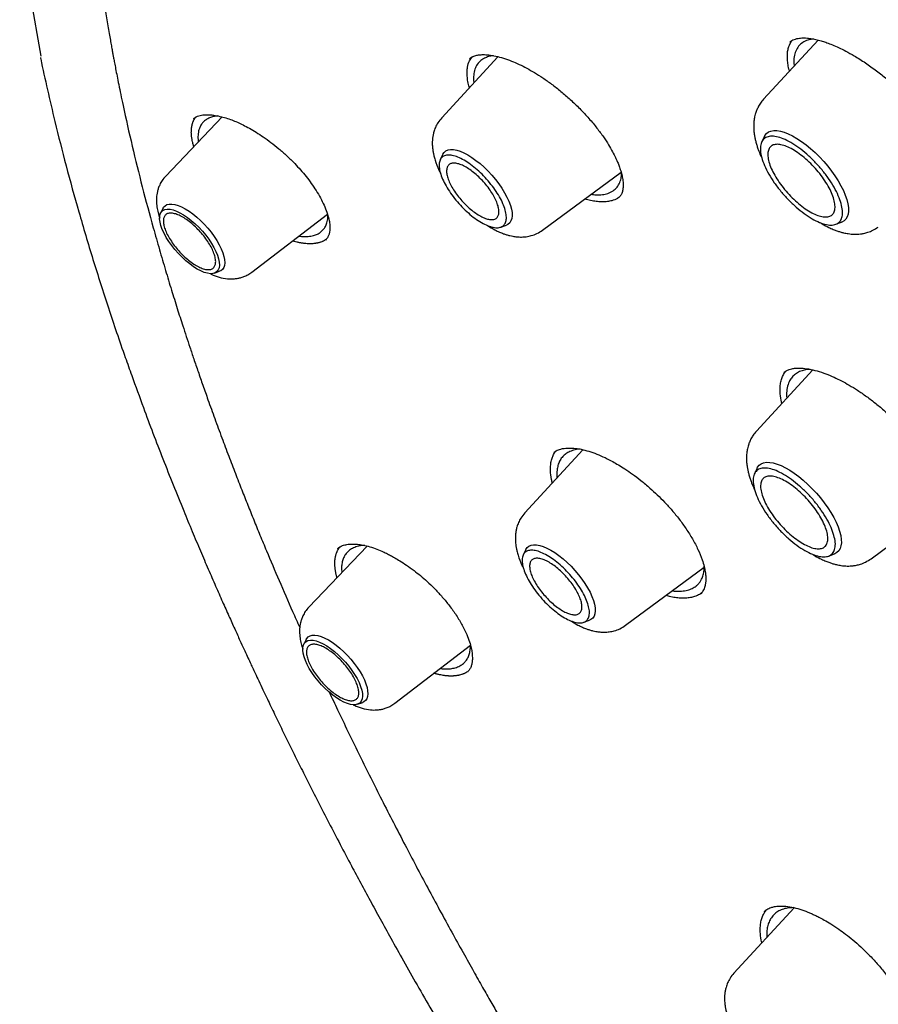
# Model space of a CAD drawing. Header units: millimetres. Extents: x 8 to 849, y 12 to 2010.
# Tile 22 of 113: x 612 to 628, y 781 to 800. Entities that reach past the tile are written whole.
import ezdxf

# ---------------------------------------------------------------- set-up
doc = ezdxf.new("R2010")
doc.units = ezdxf.units.MM

msp = doc.modelspace()

# ---------------------------------------------------------------- linework, layer by layer
at = {"color": 7, "linetype": 'Continuous', "lineweight": 30}
for p, q in [((612.036, 799.687), (611.613, 802.061)), ((627.256, 800.001), (626.188, 798.84)), ((620.982, 799.674), (619.881, 798.477)), ((620.505, 799.221), (620.512, 799.164)), ((615.582, 798.493), (614.473, 797.334)), ((626.203, 798.114), (626.15, 798.005)), ((619.903, 797.761), (619.852, 797.657)), ((621.857, 796.275), (623.395, 797.411)), ((623.346, 796.912), (623.343, 796.91)), ((614.421, 796.704), (614.374, 796.608)), ((616.161, 795.453), (617.642, 796.591)), ((627.6, 796.39), (627.714, 796.431)), ((621.038, 796.335), (621.148, 796.375)), ((615.429, 795.433), (615.529, 795.469)), ((627.149, 793.537), (626.046, 792.339)), ((626.545, 792.881), (626.531, 792.942)), ((622.648, 791.973), (621.507, 790.734)), ((626.062, 791.613), (626.008, 791.504)), ((628.292, 789.836), (629.795, 790.946)), ((618.422, 790.085), (617.276, 788.887)), ((621.53, 790.018), (621.479, 789.914)), ((627.458, 789.888), (627.573, 789.93)), ((623.484, 788.532), (625.025, 789.67)), ((622.665, 788.592), (622.775, 788.632)), ((617.225, 788.257), (617.178, 788.161)), ((618.964, 787.006), (620.443, 788.143)), ((618.233, 786.986), (618.333, 787.022)), ((626.785, 782.998), (625.606, 781.717)), ((626.202, 782.927), (626.207, 782.93))]:
    msp.add_line(p, q, dxfattribs=at)
at = {"color": 7, "linetype": 'Continuous', "lineweight": 30, "flags": 128}
for points in [[(626.203, 798.114), (626.212, 798.13), (626.243, 798.169), (626.282, 798.199), (626.33, 798.218), (626.385, 798.228), (626.448, 798.227), (626.517, 798.215), (626.592, 798.194), (626.671, 798.163), (626.754, 798.122), (626.84, 798.072), (626.929, 798.014), (627.018, 797.948), (627.107, 797.875), (627.195, 797.795), (627.281, 797.711), (627.364, 797.621), (627.443, 797.529), (627.517, 797.434), (627.585, 797.337), (627.647, 797.241), (627.702, 797.145), (627.749, 797.052), (627.788, 796.962), (627.818, 796.875), (627.838, 796.794), (627.85, 796.719), (627.852, 796.65), (627.844, 796.589), (627.827, 796.537), (627.801, 796.493), (627.766, 796.459), (627.722, 796.434), (627.714, 796.431)], [(619.903, 797.761), (619.904, 797.762), (619.929, 797.799), (619.963, 797.828), (620.005, 797.846), (620.055, 797.855), (620.112, 797.853), (620.175, 797.841), (620.243, 797.82), (620.316, 797.789), (620.392, 797.748), (620.471, 797.699), (620.551, 797.642), (620.631, 797.578), (620.711, 797.507), (620.788, 797.431), (620.863, 797.351), (620.934, 797.267), (620.999, 797.181), (621.059, 797.095), (621.113, 797.008), (621.159, 796.923), (621.197, 796.84), (621.226, 796.761), (621.247, 796.687), (621.259, 796.618), (621.261, 796.556), (621.254, 796.501), (621.238, 796.455), (621.212, 796.418), (621.178, 796.389), (621.148, 796.375)], [(615.091, 795.513), (615.018, 795.559), (614.943, 795.613), (614.868, 795.675), (614.794, 795.743), (614.723, 795.816), (614.655, 795.893), (614.592, 795.972), (614.535, 796.053), (614.484, 796.134), (614.441, 796.214), (614.406, 796.291), (614.379, 796.364), (614.362, 796.432), (614.355, 796.494), (614.357, 796.549), (614.368, 796.595), (614.389, 796.633), (614.42, 796.661), (614.458, 796.68), (614.505, 796.688), (614.558, 796.685), (614.618, 796.673), (614.683, 796.65), (614.753, 796.617), (614.825, 796.575), (614.9, 796.525), (614.975, 796.467), (615.049, 796.402), (615.122, 796.331), (615.192, 796.256), (615.257, 796.178), (615.317, 796.097), (615.372, 796.016), (615.419, 795.936), (615.458, 795.857), (615.488, 795.782), (615.51, 795.711), (615.522, 795.646), (615.525, 795.588), (615.518, 795.537), (615.502, 795.495), (615.476, 795.462), (615.442, 795.438), (615.399, 795.425), (615.349, 795.422), (615.292, 795.43), (615.23, 795.448), (615.162, 795.476), (615.091, 795.513)], [(614.421, 796.704), (614.432, 796.723), (614.461, 796.754), (614.498, 796.775), (614.543, 796.786), (614.594, 796.787), (614.653, 796.778), (614.717, 796.759), (614.785, 796.73), (614.857, 796.692)], [(614.857, 796.692), (614.931, 796.646), (615.006, 796.592), (615.082, 796.53), (615.157, 796.462), (615.229, 796.39), (615.298, 796.313), (615.363, 796.233), (615.423, 796.152), (615.477, 796.07), (615.523, 795.989), (615.562, 795.91), (615.592, 795.834), (615.614, 795.762), (615.627, 795.697), (615.63, 795.637), (615.625, 795.585), (615.609, 795.541), (615.585, 795.506), (615.553, 795.48), (615.529, 795.469)], [(626.062, 791.613), (626.07, 791.629), (626.101, 791.668), (626.141, 791.697), (626.188, 791.717), (626.244, 791.726), (626.306, 791.725), (626.375, 791.714), (626.45, 791.693), (626.529, 791.662), (626.613, 791.621), (626.699, 791.571), (626.787, 791.513), (626.876, 791.447), (626.965, 791.374), (627.053, 791.294), (627.139, 791.209), (627.222, 791.12), (627.301, 791.027), (627.375, 790.932), (627.444, 790.836), (627.506, 790.74), (627.561, 790.644), (627.608, 790.551), (627.646, 790.46), (627.676, 790.374), (627.697, 790.293), (627.708, 790.217), (627.71, 790.149), (627.702, 790.088), (627.686, 790.035), (627.659, 789.992), (627.624, 789.957), (627.581, 789.933), (627.573, 789.93)], [(621.53, 790.018), (621.53, 790.019), (621.556, 790.057), (621.59, 790.085), (621.632, 790.103), (621.682, 790.112), (621.739, 790.11), (621.802, 790.098), (621.87, 790.077), (621.943, 790.046), (622.019, 790.005), (622.098, 789.956), (622.178, 789.899), (622.258, 789.835), (622.338, 789.764), (622.415, 789.688), (622.49, 789.608), (622.56, 789.524), (622.626, 789.439), (622.686, 789.352), (622.74, 789.265), (622.786, 789.18), (622.824, 789.097), (622.853, 789.018), (622.874, 788.944), (622.886, 788.875), (622.888, 788.813), (622.881, 788.759), (622.865, 788.712), (622.839, 788.675), (622.805, 788.646), (622.775, 788.632)], [(617.225, 788.257), (617.236, 788.276), (617.264, 788.307), (617.301, 788.328), (617.346, 788.339), (617.398, 788.34), (617.456, 788.331), (617.52, 788.312), (617.588, 788.283), (617.66, 788.245)], [(617.894, 787.066), (617.821, 787.112), (617.746, 787.166), (617.671, 787.228), (617.597, 787.296), (617.526, 787.369), (617.458, 787.446), (617.395, 787.525), (617.338, 787.606), (617.287, 787.687), (617.244, 787.767), (617.209, 787.844), (617.183, 787.917), (617.166, 787.985), (617.158, 788.047), (617.16, 788.102), (617.172, 788.148), (617.193, 788.186), (617.223, 788.214), (617.261, 788.233), (617.308, 788.241), (617.362, 788.238), (617.422, 788.226), (617.487, 788.203), (617.556, 788.17), (617.629, 788.128), (617.703, 788.078), (617.778, 788.02), (617.853, 787.955), (617.925, 787.884), (617.995, 787.809), (618.06, 787.731), (618.121, 787.65), (618.175, 787.569), (618.222, 787.489), (618.261, 787.41), (618.292, 787.335), (618.314, 787.264), (618.326, 787.199), (618.329, 787.141), (618.322, 787.09), (618.305, 787.048), (618.28, 787.015), (618.245, 786.991), (618.203, 786.978), (618.153, 786.975), (618.096, 786.983), (618.033, 787.001), (617.966, 787.029), (617.894, 787.066)], [(617.66, 788.245), (617.734, 788.199), (617.81, 788.144), (617.885, 788.083), (617.96, 788.015), (618.033, 787.942), (618.102, 787.866), (618.167, 787.786), (618.226, 787.704), (618.28, 787.623), (618.326, 787.542), (618.365, 787.463), (618.396, 787.387), (618.418, 787.315), (618.43, 787.249), (618.434, 787.19), (618.428, 787.138), (618.413, 787.094), (618.389, 787.059), (618.356, 787.033), (618.333, 787.022)]]:
    msp.add_lwpolyline(points, dxfattribs=at)
at = {"color": 7, "linetype": 'Continuous', "lineweight": 30}
for points, knots in [([(616.139, 814.454), (616.148, 814.461), (616.236, 814.533), (616.411, 814.661), (616.663, 814.837), (616.924, 815.003), (617.192, 815.161), (617.467, 815.31), (617.749, 815.451), (618.039, 815.582), (618.335, 815.705), (618.639, 815.819), (618.949, 815.924), (619.266, 816.02), (619.59, 816.107), (619.921, 816.186), (620.259, 816.255), (620.603, 816.316), (620.953, 816.367), (621.31, 816.41), (621.674, 816.444), (622.043, 816.469), (622.419, 816.485), (622.802, 816.492), (623.19, 816.49), (623.584, 816.479), (623.985, 816.46), (624.391, 816.431), (624.803, 816.393), (625.221, 816.347), (625.644, 816.291), (626.073, 816.227), (626.507, 816.154), (626.947, 816.071), (627.392, 815.98), (627.842, 815.88), (628.297, 815.771), (628.758, 815.654), (629.223, 815.527), (629.692, 815.392), (630.167, 815.248), (630.646, 815.095), (631.13, 814.933), (631.617, 814.763), (632.109, 814.584), (632.606, 814.396), (633.106, 814.2), (633.61, 813.996), (634.118, 813.782), (634.629, 813.561), (635.144, 813.331), (635.663, 813.092), (636.185, 812.845), (636.71, 812.59), (637.238, 812.327), (637.769, 812.056), (638.303, 811.776), (638.839, 811.488), (639.378, 811.193), (639.92, 810.889), (640.464, 810.578), (641.01, 810.259), (641.559, 809.932), (642.109, 809.598), (642.661, 809.256), (643.215, 808.906), (643.771, 808.55), (644.328, 808.185), (644.886, 807.814), (645.446, 807.435), (646.007, 807.05), (646.569, 806.657), (647.131, 806.257), (647.695, 805.851), (648.259, 805.438), (648.823, 805.018), (649.388, 804.591), (649.953, 804.158), (650.518, 803.719), (651.083, 803.274), (651.648, 802.822), (652.213, 802.364), (652.778, 801.9), (653.341, 801.431), (653.905, 800.956), (654.467, 800.475), (655.029, 799.988), (655.589, 799.496), (656.148, 798.999), (656.707, 798.496), (657.263, 797.988), (657.818, 797.476), (658.372, 796.958), (658.924, 796.436), (659.474, 795.909), (660.022, 795.377), (660.567, 794.841), (661.111, 794.301), (661.652, 793.756), (662.191, 793.208), (662.727, 792.655), (663.26, 792.099), (663.791, 791.539), (664.318, 790.975), (664.843, 790.408), (665.364, 789.837), (665.882, 789.264), (666.396, 788.687), (666.907, 788.107), (667.414, 787.525), (667.918, 786.94), (668.418, 786.352), (668.913, 785.762), (669.405, 785.17), (669.892, 784.575), (670.375, 783.978), (670.854, 783.38), (671.328, 782.779), (671.798, 782.177), (672.262, 781.574), (672.722, 780.969), (673.177, 780.363), (673.627, 779.756), (674.072, 779.148), (674.512, 778.539), (674.946, 777.929), (675.375, 777.319), (675.798, 776.708), (676.216, 776.097), (676.628, 775.486), (677.034, 774.875), (677.434, 774.264), (677.828, 773.653), (678.216, 773.043), (678.598, 772.433), (678.974, 771.823), (679.344, 771.215), (679.707, 770.608), (680.064, 770.001), (680.414, 769.396), (680.757, 768.792), (681.094, 768.19), (681.424, 767.589), (681.747, 766.99), (682.063, 766.392), (682.372, 765.797), (682.674, 765.204), (682.969, 764.613), (683.257, 764.025), (683.537, 763.439), (683.811, 762.856), (684.076, 762.275), (684.335, 761.698), (684.586, 761.123), (684.829, 760.552), (685.065, 759.984), (685.293, 759.42), (685.513, 758.859), (685.726, 758.302), (685.931, 757.748), (686.128, 757.199), (686.317, 756.653), (686.498, 756.112), (686.671, 755.575), (686.837, 755.043), (686.994, 754.515), (687.143, 753.992), (687.284, 753.473), (687.417, 752.96), (687.542, 752.451), (687.659, 751.948), (687.768, 751.45), (687.868, 750.957), (687.96, 750.47), (688.044, 749.988), (688.12, 749.512), (688.187, 749.042), (688.246, 748.578), (688.297, 748.12), (688.34, 747.668), (688.374, 747.222), (688.4, 746.782), (688.418, 746.349), (688.428, 745.922), (688.429, 745.502), (688.422, 745.088), (688.406, 744.682), (688.383, 744.282), (688.351, 743.889), (688.311, 743.503), (688.263, 743.124), (688.207, 742.752), (688.142, 742.388), (688.07, 742.03), (687.989, 741.681), (687.9, 741.338), (687.803, 741.003), (687.698, 740.676), (687.584, 740.356), (687.463, 740.043), (687.334, 739.739), (687.196, 739.442), (687.051, 739.153), (686.897, 738.872), (686.736, 738.599), (686.567, 738.334), (686.389, 738.076), (686.204, 737.827), (686.011, 737.586), (685.809, 737.354), (685.657, 737.188), (685.57, 737.101), (685.555, 737.087)], [0, 0, 0, 0, 0.000549, 0.005418, 0.010285, 0.01515, 0.020012, 0.02487, 0.029723, 0.034572, 0.039416, 0.044255, 0.049089, 0.053919, 0.058743, 0.063563, 0.068378, 0.073189, 0.077997, 0.082801, 0.087602, 0.092401, 0.097197, 0.101991, 0.106783, 0.111573, 0.116363, 0.121151, 0.125938, 0.130724, 0.13551, 0.140296, 0.145081, 0.149866, 0.154651, 0.159436, 0.164221, 0.169007, 0.173792, 0.178578, 0.183364, 0.18815, 0.192937, 0.197724, 0.202511, 0.207299, 0.212087, 0.216876, 0.221665, 0.226454, 0.231244, 0.236034, 0.240824, 0.245615, 0.250407, 0.255198, 0.25999, 0.264783, 0.269575, 0.274368, 0.279162, 0.283956, 0.28875, 0.293544, 0.298339, 0.303133, 0.307929, 0.312724, 0.31752, 0.322316, 0.327112, 0.331908, 0.336705, 0.341501, 0.346298, 0.351095, 0.355893, 0.36069, 0.365488, 0.370286, 0.375084, 0.379882, 0.38468, 0.389479, 0.394277, 0.399076, 0.403874, 0.408673, 0.413472, 0.418271, 0.42307, 0.42787, 0.432669, 0.437468, 0.442268, 0.447067, 0.451867, 0.456666, 0.461466, 0.466266, 0.471065, 0.475865, 0.480665, 0.485465, 0.490265, 0.495064, 0.499864, 0.504664, 0.509464, 0.514264, 0.519064, 0.523863, 0.528663, 0.533463, 0.538263, 0.543062, 0.547862, 0.552662, 0.557461, 0.562261, 0.56706, 0.571859, 0.576659, 0.581458, 0.586257, 0.591056, 0.595855, 0.600654, 0.605453, 0.610251, 0.61505, 0.619848, 0.624647, 0.629445, 0.634243, 0.639041, 0.643838, 0.648636, 0.653433, 0.658231, 0.663028, 0.667824, 0.672621, 0.677417, 0.682213, 0.687009, 0.691805, 0.696601, 0.701396, 0.706191, 0.710985, 0.71578, 0.720574, 0.725368, 0.730161, 0.734954, 0.739747, 0.74454, 0.749332, 0.754123, 0.758915, 0.763706, 0.768496, 0.773287, 0.778076, 0.782866, 0.787655, 0.792443, 0.797231, 0.802019, 0.806807, 0.811593, 0.81638, 0.821166, 0.825952, 0.830738, 0.835523, 0.840308, 0.845092, 0.849877, 0.854662, 0.859446, 0.864231, 0.869015, 0.8738, 0.878586, 0.883372, 0.888158, 0.892946, 0.897734, 0.902524, 0.907315, 0.912109, 0.916904, 0.921702, 0.926502, 0.931306, 0.936113, 0.940924, 0.945738, 0.950557, 0.955381, 0.96021, 0.965043, 0.969881, 0.974725, 0.979573, 0.984427, 0.989284, 0.994145, 0.99901, 1, 1, 1, 1]), ([(615.677, 813.201), (615.664, 813.187), (615.63, 813.149), (615.575, 813.086), (615.509, 813.007), (615.437, 812.92), (615.359, 812.824), (615.277, 812.718), (615.183, 812.596), (615.086, 812.462), (614.989, 812.325), (614.906, 812.202), (614.835, 812.094), (614.774, 811.998), (614.718, 811.907), (614.662, 811.815), (614.602, 811.715), (614.54, 811.606), (614.476, 811.491), (614.394, 811.34), (614.296, 811.149), (614.181, 810.912), (614.065, 810.658), (613.973, 810.438), (613.901, 810.258), (613.85, 810.127), (613.803, 809.999), (613.762, 809.884), (613.728, 809.785), (613.7, 809.705), (613.68, 809.644), (613.664, 809.596), (613.649, 809.55), (613.632, 809.493), (613.61, 809.425), (613.586, 809.345), (613.556, 809.247), (613.522, 809.127), (613.483, 808.986), (613.443, 808.835), (613.395, 808.643), (613.343, 808.421), (613.29, 808.174), (613.245, 807.946), (613.209, 807.748), (613.179, 807.573), (613.154, 807.41), (613.128, 807.236), (613.102, 807.048), (613.08, 806.871), (613.062, 806.708), (613.047, 806.569), (613.035, 806.439), (613.024, 806.325), (613.016, 806.23), (613.01, 806.155), (613.006, 806.098), (613.002, 806.048), (612.999, 805.993), (612.994, 805.925), (612.989, 805.845), (612.984, 805.753), (612.978, 805.647), (612.972, 805.526), (612.967, 805.389), (612.962, 805.238), (612.958, 805.082), (612.955, 804.928), (612.954, 804.781), (612.953, 804.618), (612.954, 804.441), (612.957, 804.254), (612.96, 804.084), (612.965, 803.929), (612.97, 803.786), (612.976, 803.644), (612.983, 803.483), (612.993, 803.297), (613.007, 803.083), (613.023, 802.85), (613.044, 802.597), (613.069, 802.325), (613.103, 801.988), (613.148, 801.601), (613.203, 801.175), (613.251, 800.842), (613.289, 800.599), (613.314, 800.438), (613.34, 800.282), (613.365, 800.136), (613.388, 800.004), (613.408, 799.89), (613.425, 799.794), (613.44, 799.715), (613.454, 799.637), (613.471, 799.546), (613.494, 799.429), (613.521, 799.287), (613.554, 799.12), (613.594, 798.928), (613.678, 798.529), (613.813, 797.927), (614.011, 797.127), (614.193, 796.448), (614.348, 795.901), (614.467, 795.495), (614.584, 795.11), (614.697, 794.748), (614.794, 794.443), (614.877, 794.19), (614.949, 793.974), (615.025, 793.745), (615.11, 793.498), (615.202, 793.231), (615.311, 792.924), (615.434, 792.581), (615.57, 792.214), (615.705, 791.855), (615.835, 791.515), (615.96, 791.194), (616.081, 790.891), (616.2, 790.595), (616.321, 790.296), (616.485, 789.902), (616.697, 789.403), (616.914, 788.901), (617.052, 788.592), (617.099, 788.487)], [0, 0, 0, 0, 0.002746, 0.007288, 0.012526, 0.018461, 0.025094, 0.032427, 0.040322, 0.050508, 0.059632, 0.067695, 0.074695, 0.080741, 0.086083, 0.091831, 0.098048, 0.104731, 0.111697, 0.118833, 0.131732, 0.145184, 0.159388, 0.174387, 0.18138, 0.188535, 0.195577, 0.201703, 0.206859, 0.211044, 0.214257, 0.216252, 0.218548, 0.221441, 0.22493, 0.229016, 0.233699, 0.239984, 0.247097, 0.254904, 0.262543, 0.27539, 0.287217, 0.298023, 0.307808, 0.314962, 0.322389, 0.330371, 0.338907, 0.347995, 0.354243, 0.360665, 0.366488, 0.371484, 0.375655, 0.379001, 0.381232, 0.383117, 0.385484, 0.388392, 0.39184, 0.395828, 0.400355, 0.405421, 0.411306, 0.41778, 0.424481, 0.430886, 0.436991, 0.442797, 0.451104, 0.458713, 0.465623, 0.471837, 0.477356, 0.482854, 0.488873, 0.496554, 0.504944, 0.514044, 0.523854, 0.534376, 0.545501, 0.562432, 0.578356, 0.593275, 0.599347, 0.605234, 0.610935, 0.616382, 0.621215, 0.62531, 0.628761, 0.631567, 0.633857, 0.637167, 0.641354, 0.646419, 0.652362, 0.659184, 0.666839, 0.694722, 0.72228, 0.749482, 0.763865, 0.777439, 0.7902, 0.802153, 0.813301, 0.820166, 0.827014, 0.834446, 0.842474, 0.851097, 0.860316, 0.872165, 0.884202, 0.895601, 0.906365, 0.916499, 0.925836, 0.934866, 0.944136, 0.953655, 0.971603, 0.990377, 1, 1, 1, 1]), ([(626.682, 799.875), (626.696, 799.912), (626.713, 799.956), (626.742, 799.989), (626.747, 799.994)], [0, 0, 0, 0, 0.84744, 1, 1, 1, 1]), ([(626.698, 799.96), (626.711, 799.971), (626.735, 799.99), (626.782, 800.012), (626.835, 800.028), (626.885, 800.037), (626.931, 800.041), (626.983, 800.042), (627.049, 800.039), (627.136, 800.028), (627.234, 800.008), (627.332, 799.981), (627.43, 799.948), (627.537, 799.907), (627.66, 799.852), (627.803, 799.782), (627.978, 799.684), (628.179, 799.557), (628.395, 799.403), (628.601, 799.239), (628.798, 799.066), (628.987, 798.882), (629.17, 798.688), (629.342, 798.486), (629.5, 798.279), (629.629, 798.087), (629.73, 797.916), (629.802, 797.773), (629.857, 797.648), (629.89, 797.559), (629.91, 797.497), (629.924, 797.449), (629.938, 797.395), (629.951, 797.331), (629.962, 797.26), (629.966, 797.185), (629.963, 797.109), (629.951, 797.064), (629.945, 797.04)], [0, 0, 0, 0, 0.0318158, 0.0593099, 0.0825387, 0.1019465, 0.1176, 0.1317733, 0.1522633, 0.1767252, 0.202896, 0.2262392, 0.2466138, 0.2694767, 0.2949542, 0.3235575, 0.3552572, 0.3982652, 0.4397173, 0.4796246, 0.5184463, 0.5578915, 0.5981273, 0.6390737, 0.6807558, 0.7231745, 0.7554854, 0.7873762, 0.8154391, 0.8393605, 0.8497668, 0.8609401, 0.875602, 0.8937469, 0.9153255, 0.9402739, 0.9685203, 1, 1, 1, 1]), ([(627.173, 800.019), (627.155, 800.018), (627.103, 800.014), (627.019, 799.988), (626.927, 799.939), (626.851, 799.862), (626.821, 799.793), (626.806, 799.759)], [0, 0, 0, 0, 0.093767, 0.279204, 0.523123, 0.763371, 1, 1, 1, 1]), ([(620.424, 799.632), (620.439, 799.644), (620.465, 799.664), (620.508, 799.684), (620.546, 799.697), (620.582, 799.705), (620.616, 799.71), (620.653, 799.714), (620.711, 799.716), (620.804, 799.711), (620.939, 799.688), (621.089, 799.648), (621.243, 799.592), (621.396, 799.526), (621.547, 799.45), (621.702, 799.362), (621.865, 799.258), (622.038, 799.136), (622.218, 798.994), (622.403, 798.833), (622.589, 798.655), (622.765, 798.467), (622.92, 798.28), (623.048, 798.107), (623.148, 797.952), (623.226, 797.816), (623.278, 797.714), (623.315, 797.634), (623.344, 797.564), (623.375, 797.481), (623.403, 797.388), (623.426, 797.288), (623.432, 797.224), (623.435, 797.19)], [0, 0, 0, 0, 0.035364, 0.06362, 0.084686, 0.099814, 0.114426, 0.129094, 0.143808, 0.18044, 0.221043, 0.261965, 0.300823, 0.337556, 0.372117, 0.406605, 0.443408, 0.48259, 0.524153, 0.568053, 0.614198, 0.66232, 0.708045, 0.749593, 0.787103, 0.820519, 0.849793, 0.864662, 0.883619, 0.906698, 0.93384, 0.964968, 1, 1, 1, 1]), ([(626.695, 799.391), (626.694, 799.394), (626.68, 799.438), (626.666, 799.514), (626.652, 799.617), (626.651, 799.71), (626.659, 799.798), (626.674, 799.849), (626.682, 799.875)], [0, 0, 0, 0, 0.01756, 0.224083, 0.415609, 0.608943, 0.803513, 1, 1, 1, 1]), ([(626.806, 799.759), (626.797, 799.721), (626.778, 799.643), (626.774, 799.55), (626.784, 799.493), (626.785, 799.489)], [0, 0, 0, 0, 0.474949, 0.95934, 1, 1, 1, 1]), ([(612.019, 799.661), (612.021, 799.651), (612.063, 799.442), (612.156, 799.023), (612.318, 798.328), (612.52, 797.532), (612.769, 796.632), (613.045, 795.703), (613.349, 794.751), (613.604, 793.992), (613.766, 793.546), (613.809, 793.428)], [0, 0, 0, 0, 0.005312, 0.106804, 0.210386, 0.352387, 0.498136, 0.646531, 0.795723, 0.945682, 1, 1, 1, 1]), ([(620.378, 799.317), (620.377, 799.343), (620.376, 799.396), (620.388, 799.492), (620.415, 799.59), (620.46, 799.645), (620.478, 799.669)], [0, 0, 0, 0, 0.183368, 0.36769, 0.736089, 1, 1, 1, 1]), ([(620.895, 799.693), (620.878, 799.691), (620.845, 799.687), (620.8, 799.676), (620.757, 799.662), (620.704, 799.639), (620.646, 799.603), (620.584, 799.541), (620.536, 799.456), (620.506, 799.348), (620.505, 799.263), (620.505, 799.221)], [0, 0, 0, 0, 0.063946, 0.129027, 0.193718, 0.258021, 0.385437, 0.511336, 0.676822, 0.839694, 1, 1, 1, 1]), ([(620.423, 799.066), (620.419, 799.078), (620.403, 799.129), (620.387, 799.214), (620.381, 799.282), (620.378, 799.317)], [0, 0, 0, 0, 0.131182, 0.563853, 1, 1, 1, 1]), ([(626.188, 798.84), (626.166, 798.814), (626.125, 798.766), (626.08, 798.69), (626.047, 798.617), (626.025, 798.552), (626.012, 798.496), (626.004, 798.453), (625.997, 798.406), (625.993, 798.35), (625.992, 798.288), (625.996, 798.215), (626.005, 798.141), (626.019, 798.067), (626.036, 797.997), (626.057, 797.925), (626.087, 797.838), (626.117, 797.762), (626.143, 797.709), (626.151, 797.693)], [0, 0, 0, 0, 0.081711, 0.152718, 0.213043, 0.275144, 0.32034, 0.354777, 0.396095, 0.445419, 0.501397, 0.552559, 0.627866, 0.68371, 0.741917, 0.803593, 0.863934, 0.961481, 1, 1, 1, 1]), ([(614.998, 798.008), (614.995, 798.024), (614.99, 798.049), (614.985, 798.08), (614.982, 798.103), (614.979, 798.126), (614.977, 798.156), (614.975, 798.186), (614.976, 798.214), (614.976, 798.235), (614.978, 798.256), (614.98, 798.276), (614.982, 798.296), (614.987, 798.321), (614.992, 798.346), (614.999, 798.37), (615.005, 798.387), (615.011, 798.404), (615.019, 798.421), (615.026, 798.437), (615.037, 798.457), (615.049, 798.475), (615.058, 798.488), (615.06, 798.491)], [0, 0, 0, 0, 0.081048, 0.121565, 0.162081, 0.202598, 0.243115, 0.324162, 0.364679, 0.405196, 0.445712, 0.486229, 0.526746, 0.567263, 0.64831, 0.688826, 0.729343, 0.76986, 0.810376, 0.850893, 0.89141, 0.972457, 1, 1, 1, 1]), ([(615.015, 798.46), (615.026, 798.468), (615.045, 798.485), (615.09, 798.508), (615.144, 798.524), (615.192, 798.532), (615.234, 798.536), (615.28, 798.538), (615.34, 798.536), (615.425, 798.528), (615.531, 798.508), (615.65, 798.476), (615.765, 798.437), (615.877, 798.391), (615.992, 798.337), (616.115, 798.272), (616.247, 798.194), (616.389, 798.101), (616.538, 797.993), (616.692, 797.87), (616.849, 797.731), (616.991, 797.592), (617.117, 797.455), (617.226, 797.325), (617.328, 797.189), (617.423, 797.048), (617.507, 796.906), (617.578, 796.763), (617.636, 796.622), (617.659, 796.534), (617.671, 796.49)], [0, 0, 0, 0, 0.035774, 0.069866, 0.101445, 0.125497, 0.141776, 0.160008, 0.183445, 0.212141, 0.25223, 0.289467, 0.323787, 0.355142, 0.386082, 0.419406, 0.455136, 0.49327, 0.533782, 0.576615, 0.62169, 0.66893, 0.705769, 0.743958, 0.783517, 0.824412, 0.866583, 0.909952, 0.954441, 1, 1, 1, 1]), ([(615.496, 798.513), (615.467, 798.51), (615.408, 798.503), (615.345, 798.482), (615.298, 798.46), (615.265, 798.44), (615.235, 798.418), (615.199, 798.384), (615.163, 798.336), (615.127, 798.262), (615.107, 798.168), (615.103, 798.078), (615.112, 798.021), (615.115, 798.005)], [0, 0, 0, 0, 0.108522, 0.217072, 0.274222, 0.330991, 0.387382, 0.443396, 0.554271, 0.663672, 0.807239, 0.948273, 1, 1, 1, 1]), ([(619.881, 798.477), (619.854, 798.445), (619.806, 798.387), (619.757, 798.29), (619.727, 798.207), (619.71, 798.133), (619.7, 798.069), (619.696, 798.007), (619.696, 797.939), (619.702, 797.869), (619.713, 797.796), (619.728, 797.726), (619.759, 797.612), (619.8, 797.498), (619.845, 797.414), (619.855, 797.395)], [0, 0, 0, 0, 0.107047, 0.194384, 0.273428, 0.331918, 0.388176, 0.443351, 0.497693, 0.577084, 0.636096, 0.692579, 0.770416, 0.948989, 1, 1, 1, 1]), ([(615.025, 797.911), (615.022, 797.92), (615.011, 797.954), (615.003, 797.985), (614.998, 798.008)], [0, 0, 0, 0, 0.272899, 1, 1, 1, 1]), ([(622.808, 796.978), (622.841, 796.973), (622.921, 796.963), (623.03, 796.969), (623.143, 796.994), (623.24, 797.042), (623.319, 797.114), (623.372, 797.207), (623.4, 797.299), (623.401, 797.366), (623.401, 797.391)], [0, 0, 0, 0, 0.091062, 0.221722, 0.346635, 0.493998, 0.638739, 0.780853, 0.920339, 1, 1, 1, 1]), ([(614.473, 797.334), (614.449, 797.306), (614.404, 797.254), (614.358, 797.17), (614.329, 797.097), (614.31, 797.03), (614.299, 796.97), (614.293, 796.912), (614.291, 796.832), (614.299, 796.733), (614.324, 796.62), (614.345, 796.547), (614.358, 796.514), (614.358, 796.513)], [0, 0, 0, 0, 0.123758, 0.230137, 0.319151, 0.391128, 0.462655, 0.52913, 0.599113, 0.744075, 0.877587, 0.997167, 1, 1, 1, 1]), ([(623.435, 797.19), (623.435, 797.155), (623.435, 797.087), (623.416, 797.011), (623.388, 796.951), (623.36, 796.922), (623.347, 796.908)], [0, 0, 0, 0, 0.268123, 0.523202, 0.766753, 1, 1, 1, 1]), ([(623.368, 796.932), (623.353, 796.92), (623.31, 796.884), (623.227, 796.854), (623.129, 796.834), (623.036, 796.828), (622.936, 796.832), (622.827, 796.848), (622.742, 796.866), (622.692, 796.882), (622.683, 796.885)], [0, 0, 0, 0, 0.10261, 0.302069, 0.437247, 0.567962, 0.699616, 0.832695, 0.967707, 1, 1, 1, 1]), ([(617.079, 796.159), (617.086, 796.157), (617.143, 796.147), (617.234, 796.147), (617.344, 796.16), (617.428, 796.187), (617.495, 796.224), (617.55, 796.27), (617.594, 796.328), (617.629, 796.403), (617.649, 796.482), (617.648, 796.545), (617.648, 796.569)], [0, 0, 0, 0, 0.020278, 0.159131, 0.283902, 0.394549, 0.485796, 0.588898, 0.690547, 0.790744, 0.922043, 1, 1, 1, 1]), ([(617.671, 796.49), (617.677, 796.458), (617.688, 796.398), (617.692, 796.325), (617.689, 796.269), (617.683, 796.228), (617.674, 796.196), (617.665, 796.168), (617.651, 796.14), (617.633, 796.11), (617.615, 796.092), (617.605, 796.082)], [0, 0, 0, 0, 0.158973, 0.294892, 0.408595, 0.500634, 0.571382, 0.646474, 0.742324, 0.860199, 1, 1, 1, 1]), ([(627.288, 796.425), (627.304, 796.415), (627.363, 796.379), (627.451, 796.333), (627.545, 796.291), (627.619, 796.262), (627.687, 796.24), (627.761, 796.221), (627.855, 796.203), (627.964, 796.193), (628.065, 796.198), (628.153, 796.212), (628.236, 796.233), (628.335, 796.272), (628.399, 796.314), (628.434, 796.337)], [0, 0, 0, 0, 0.041369, 0.154443, 0.230978, 0.298059, 0.354519, 0.412565, 0.48754, 0.592475, 0.689389, 0.742091, 0.811185, 0.897115, 1, 1, 1, 1]), ([(620.779, 796.366), (620.827, 796.336), (620.905, 796.287), (621.008, 796.238), (621.084, 796.208), (621.15, 796.185), (621.213, 796.168), (621.28, 796.154), (621.355, 796.143), (621.443, 796.139), (621.54, 796.146), (621.641, 796.167), (621.752, 796.206), (621.821, 796.251), (621.857, 796.275)], [0, 0, 0, 0, 0.1378516, 0.2230896, 0.297152, 0.35401, 0.4133465, 0.4665904, 0.5317405, 0.6154824, 0.6925006, 0.7821677, 0.8846983, 1, 1, 1, 1]), ([(617.617, 796.096), (617.614, 796.093), (617.606, 796.088), (617.593, 796.079), (617.578, 796.07), (617.562, 796.062), (617.54, 796.052), (617.518, 796.043), (617.494, 796.035), (617.475, 796.029), (617.456, 796.025), (617.437, 796.02), (617.417, 796.017), (617.39, 796.013), (617.362, 796.01), (617.333, 796.009), (617.311, 796.008), (617.288, 796.008), (617.265, 796.009), (617.234, 796.01), (617.202, 796.013), (617.169, 796.017), (617.144, 796.021), (617.119, 796.025), (617.094, 796.03), (617.068, 796.035), (617.033, 796.043), (616.998, 796.052), (616.969, 796.06), (616.958, 796.064), (616.956, 796.064)], [0, 0, 0, 0, 0.022052, 0.05443, 0.086808, 0.119185, 0.151563, 0.21633, 0.248708, 0.281086, 0.313464, 0.345841, 0.378219, 0.410597, 0.475364, 0.507741, 0.540119, 0.572497, 0.604875, 0.637252, 0.702018, 0.734396, 0.766774, 0.799152, 0.831529, 0.863907, 0.896285, 0.961051, 0.993428, 1, 1, 1, 1]), ([(615.343, 795.424), (615.351, 795.42), (615.408, 795.389), (615.522, 795.351), (615.649, 795.324), (615.746, 795.319), (615.809, 795.321), (615.873, 795.328), (615.941, 795.343), (616.01, 795.366), (616.087, 795.401), (616.135, 795.435), (616.161, 795.453)], [0, 0, 0, 0, 0.031172, 0.221277, 0.419681, 0.48951, 0.561546, 0.640723, 0.712968, 0.79688, 0.892578, 1, 1, 1, 1]), ([(626.58, 793.483), (626.597, 793.496), (626.627, 793.52), (626.681, 793.544), (626.742, 793.561), (626.819, 793.573), (626.926, 793.575), (627.068, 793.558), (627.231, 793.521), (627.4, 793.465), (627.561, 793.398), (627.713, 793.323), (627.867, 793.238), (628.031, 793.137), (628.206, 793.016), (628.385, 792.88), (628.562, 792.732), (628.732, 792.577), (628.893, 792.418), (629.044, 792.254), (629.174, 792.1), (629.285, 791.956), (629.379, 791.825), (629.467, 791.69), (629.551, 791.55), (629.631, 791.399), (629.705, 791.239), (629.768, 791.071), (629.793, 790.965), (629.806, 790.91)], [0, 0, 0, 0, 0.039028, 0.071407, 0.097599, 0.124704, 0.165556, 0.209653, 0.254985, 0.298341, 0.336684, 0.370184, 0.403941, 0.440203, 0.478986, 0.519569, 0.55972, 0.59922, 0.638011, 0.676294, 0.715016, 0.744517, 0.774415, 0.804693, 0.8363, 0.871656, 0.910799, 0.953618, 1, 1, 1, 1]), ([(627.102, 793.548), (627.08, 793.547), (627.021, 793.544), (626.953, 793.526), (626.893, 793.503), (626.85, 793.482), (626.812, 793.457), (626.766, 793.418), (626.718, 793.362), (626.67, 793.274), (626.641, 793.159), (626.632, 793.058), (626.64, 792.995), (626.641, 792.985)], [0, 0, 0, 0, 0.068043, 0.186411, 0.247341, 0.307926, 0.36817, 0.428072, 0.546826, 0.664239, 0.818681, 0.970799, 1, 1, 1, 1]), ([(613.809, 793.428), (613.884, 793.218), (614.077, 792.679), (614.415, 791.794), (614.739, 790.984), (614.989, 790.38), (615.15, 789.999), (615.303, 789.641), (615.447, 789.309), (615.582, 789.003), (615.707, 788.724), (615.821, 788.47), (615.919, 788.256), (616.001, 788.077), (616.067, 787.933), (616.124, 787.811), (616.175, 787.7), (616.231, 787.581), (616.3, 787.435), (616.384, 787.256), (616.494, 787.025), (616.627, 786.749), (616.777, 786.438), (616.932, 786.123), (617.09, 785.804), (617.334, 785.318), (617.672, 784.656), (618.023, 783.988), (618.294, 783.481), (618.481, 783.135), (618.677, 782.775), (618.895, 782.381), (619.136, 781.949), (619.402, 781.477), (619.69, 780.976), (619.998, 780.445), (620.329, 779.883), (620.676, 779.304), (621.038, 778.708), (621.416, 778.096), (621.816, 777.458), (622.239, 776.793), (622.686, 776.102), (623.158, 775.384), (623.656, 774.641), (624.179, 773.871), (624.73, 773.076), (625.304, 772.261), (625.903, 771.427), (626.526, 770.574), (627.178, 769.697), (627.627, 769.107), (627.855, 768.807)], [0, 0, 0, 0, 0.027597, 0.070962, 0.114548, 0.131652, 0.147858, 0.162935, 0.176884, 0.189704, 0.201396, 0.211959, 0.221394, 0.228208, 0.234251, 0.239303, 0.243378, 0.248071, 0.25411, 0.261496, 0.270227, 0.282754, 0.295561, 0.308486, 0.321529, 0.33469, 0.36811, 0.402269, 0.41589, 0.429631, 0.444021, 0.459406, 0.477138, 0.496032, 0.516085, 0.5373, 0.559675, 0.583211, 0.606464, 0.63075, 0.656067, 0.682416, 0.709796, 0.738209, 0.767653, 0.79813, 0.829637, 0.862174, 0.895131, 0.92908, 0.964033, 1, 1, 1, 1]), ([(626.531, 792.942), (626.522, 792.998), (626.508, 793.092), (626.51, 793.209), (626.523, 793.304), (626.548, 793.39), (626.582, 793.461), (626.611, 793.498), (626.624, 793.514)], [0, 0, 0, 0, 0.234606, 0.392846, 0.55335, 0.714996, 0.878988, 1, 1, 1, 1]), ([(626.046, 792.339), (626.024, 792.313), (625.984, 792.265), (625.939, 792.189), (625.906, 792.116), (625.884, 792.05), (625.87, 791.995), (625.862, 791.951), (625.856, 791.904), (625.852, 791.848), (625.851, 791.786), (625.855, 791.713), (625.864, 791.64), (625.878, 791.566), (625.894, 791.496), (625.915, 791.424), (625.946, 791.337), (625.976, 791.26), (626.002, 791.207), (626.009, 791.192)], [0, 0, 0, 0, 0.081711, 0.152718, 0.213043, 0.275144, 0.32034, 0.354777, 0.396095, 0.445419, 0.501397, 0.552559, 0.627866, 0.68371, 0.741917, 0.803593, 0.863934, 0.961481, 1, 1, 1, 1]), ([(622.075, 791.916), (622.09, 791.928), (622.118, 791.95), (622.164, 791.971), (622.207, 791.985), (622.255, 791.997), (622.316, 792.005), (622.398, 792.008), (622.508, 792.001), (622.642, 791.978), (622.799, 791.934), (622.958, 791.875), (623.103, 791.808), (623.231, 791.741), (623.347, 791.674), (623.476, 791.593), (623.624, 791.492), (623.789, 791.368), (623.951, 791.232), (624.107, 791.09), (624.251, 790.944), (624.396, 790.783), (624.539, 790.608), (624.674, 790.419), (624.798, 790.221), (624.907, 790.016), (624.958, 789.884), (624.983, 789.816)], [0, 0, 0, 0, 0.037996, 0.069516, 0.09451, 0.11399, 0.142457, 0.175727, 0.211902, 0.261649, 0.306678, 0.350737, 0.394141, 0.422727, 0.451423, 0.484162, 0.521905, 0.564596, 0.612134, 0.650907, 0.692336, 0.736624, 0.783806, 0.833838, 0.886626, 0.942048, 1, 1, 1, 1]), ([(622.594, 791.983), (622.592, 791.983), (622.544, 791.983), (622.468, 791.966), (622.371, 791.932), (622.308, 791.891), (622.265, 791.854), (622.237, 791.822), (622.211, 791.787), (622.183, 791.737), (622.156, 791.668), (622.138, 791.565), (622.132, 791.483), (622.14, 791.427), (622.141, 791.423)], [0, 0, 0, 0, 0.006271, 0.146899, 0.273091, 0.384888, 0.442905, 0.500576, 0.5579, 0.614882, 0.727789, 0.839351, 0.985993, 1, 1, 1, 1]), ([(622.047, 791.321), (622.042, 791.343), (622.021, 791.429), (622.005, 791.568), (622.014, 791.705), (622.04, 791.807), (622.072, 791.88), (622.099, 791.927), (622.117, 791.946), (622.118, 791.947)], [0, 0, 0, 0, 0.0833839, 0.3242333, 0.5688464, 0.7090201, 0.8501613, 0.9943719, 1, 1, 1, 1]), ([(621.507, 790.734), (621.481, 790.702), (621.433, 790.644), (621.384, 790.548), (621.354, 790.464), (621.337, 790.39), (621.327, 790.326), (621.323, 790.264), (621.323, 790.196), (621.329, 790.126), (621.34, 790.053), (621.355, 789.983), (621.386, 789.869), (621.427, 789.755), (621.472, 789.671), (621.482, 789.652)], [0, 0, 0, 0, 0.107047, 0.194384, 0.273428, 0.331918, 0.388176, 0.443351, 0.497693, 0.577084, 0.636096, 0.692579, 0.770416, 0.948989, 1, 1, 1, 1]), ([(617.829, 789.464), (617.828, 789.467), (617.825, 789.478), (617.82, 789.498), (617.814, 789.524), (617.808, 789.549), (617.804, 789.574), (617.799, 789.599), (617.795, 789.631), (617.791, 789.663), (617.789, 789.694), (617.788, 789.717), (617.787, 789.74), (617.788, 789.762), (617.788, 789.784), (617.79, 789.813), (617.794, 789.841), (617.798, 789.867), (617.802, 789.887), (617.807, 789.906), (617.812, 789.925), (617.818, 789.943), (617.827, 789.967), (617.837, 789.99), (617.848, 790.012), (617.857, 790.027), (617.867, 790.043), (617.876, 790.056), (617.882, 790.064), (617.884, 790.067)], [0, 0, 0, 0, 0.009676, 0.044181, 0.078687, 0.113193, 0.147699, 0.182205, 0.216711, 0.285734, 0.32024, 0.354746, 0.389251, 0.423757, 0.458263, 0.492769, 0.561792, 0.596298, 0.630804, 0.66531, 0.699815, 0.734321, 0.768827, 0.837851, 0.872356, 0.906862, 0.941368, 0.975874, 1, 1, 1, 1]), ([(617.841, 790.036), (617.856, 790.048), (617.884, 790.07), (617.931, 790.092), (617.978, 790.107), (618.036, 790.119), (618.107, 790.126), (618.203, 790.124), (618.312, 790.111), (618.438, 790.083), (618.573, 790.04), (618.693, 789.991), (618.794, 789.945), (618.877, 789.902), (618.966, 789.854), (619.071, 789.791), (619.198, 789.708), (619.332, 789.612), (619.467, 789.504), (619.6, 789.389), (619.738, 789.255), (619.879, 789.104), (620.02, 788.935), (620.154, 788.75), (620.277, 788.553), (620.339, 788.421), (620.371, 788.353)], [0, 0, 0, 0, 0.045793, 0.082617, 0.11046, 0.134208, 0.177058, 0.216149, 0.258364, 0.304115, 0.350423, 0.3932, 0.419717, 0.444598, 0.469537, 0.500865, 0.539142, 0.584293, 0.622606, 0.66468, 0.710688, 0.760726, 0.814773, 0.872749, 0.934527, 1, 1, 1, 1]), ([(618.377, 790.095), (618.356, 790.095), (618.302, 790.094), (618.218, 790.077), (618.132, 790.044), (618.06, 789.996), (618.014, 789.949), (617.985, 789.907), (617.966, 789.872), (617.95, 789.835), (617.933, 789.783), (617.92, 789.712), (617.915, 789.635), (617.922, 789.583), (617.925, 789.564)], [0, 0, 0, 0, 0.067327, 0.173713, 0.303474, 0.419515, 0.521871, 0.575761, 0.629291, 0.682465, 0.735283, 0.839832, 0.942991, 1, 1, 1, 1]), ([(627.146, 789.924), (627.162, 789.914), (627.221, 789.877), (627.309, 789.832), (627.404, 789.79), (627.478, 789.761), (627.546, 789.739), (627.62, 789.719), (627.714, 789.701), (627.823, 789.692), (627.924, 789.696), (628.012, 789.71), (628.094, 789.732), (628.193, 789.771), (628.257, 789.813), (628.292, 789.836)], [0, 0, 0, 0, 0.041369, 0.154443, 0.230978, 0.298059, 0.354519, 0.412565, 0.48754, 0.592475, 0.689389, 0.742091, 0.811185, 0.897115, 1, 1, 1, 1]), ([(624.398, 789.207), (624.399, 789.207), (624.422, 789.203), (624.459, 789.201), (624.519, 789.199), (624.578, 789.201), (624.639, 789.208), (624.694, 789.219), (624.744, 789.235), (624.788, 789.254), (624.828, 789.276), (624.868, 789.305), (624.907, 789.34), (624.943, 789.385), (624.977, 789.444), (625.005, 789.518), (625.023, 789.602), (625.022, 789.662), (625.021, 789.688)], [0, 0, 0, 0, 0.003389, 0.057408, 0.102291, 0.166488, 0.22863, 0.288712, 0.346732, 0.402687, 0.456574, 0.508392, 0.580067, 0.651013, 0.721229, 0.825156, 0.927436, 1, 1, 1, 1]), ([(624.983, 789.816), (624.997, 789.772), (625.023, 789.692), (625.043, 789.588), (625.053, 789.507), (625.055, 789.441), (625.053, 789.392), (625.049, 789.356), (625.044, 789.326), (625.035, 789.29), (625.02, 789.245), (624.999, 789.204), (624.975, 789.17), (624.957, 789.153), (624.948, 789.144)], [0, 0, 0, 0, 0.131653, 0.24456, 0.339368, 0.416498, 0.492301, 0.53762, 0.575889, 0.638479, 0.719015, 0.808695, 0.902307, 1, 1, 1, 1]), ([(624.973, 789.17), (624.958, 789.159), (624.924, 789.132), (624.857, 789.102), (624.775, 789.078), (624.685, 789.064), (624.587, 789.062), (624.483, 789.07), (624.378, 789.086), (624.305, 789.105), (624.272, 789.114)], [0, 0, 0, 0, 0.0923684, 0.2241004, 0.3572585, 0.4923502, 0.6230391, 0.7546045, 0.8875292, 1, 1, 1, 1]), ([(617.276, 788.887), (617.252, 788.859), (617.208, 788.807), (617.162, 788.723), (617.132, 788.65), (617.113, 788.583), (617.102, 788.523), (617.097, 788.465), (617.094, 788.385), (617.102, 788.286), (617.127, 788.173), (617.148, 788.1), (617.162, 788.067), (617.162, 788.066)], [0, 0, 0, 0, 0.123758, 0.230137, 0.319151, 0.391128, 0.462655, 0.52913, 0.599113, 0.744075, 0.877587, 0.997167, 1, 1, 1, 1]), ([(622.405, 788.623), (622.454, 788.593), (622.531, 788.544), (622.635, 788.495), (622.71, 788.465), (622.777, 788.442), (622.84, 788.425), (622.907, 788.411), (622.982, 788.4), (623.07, 788.396), (623.166, 788.403), (623.268, 788.424), (623.379, 788.463), (623.448, 788.508), (623.484, 788.532)], [0, 0, 0, 0, 0.137852, 0.22309, 0.297152, 0.35401, 0.413347, 0.46659, 0.531741, 0.615482, 0.692501, 0.782168, 0.884698, 1, 1, 1, 1]), ([(620.371, 788.353), (620.391, 788.303), (620.427, 788.211), (620.459, 788.094), (620.475, 788.001), (620.481, 787.931), (620.482, 787.881), (620.48, 787.834), (620.473, 787.781), (620.455, 787.718), (620.425, 787.657), (620.398, 787.63), (620.384, 787.616)], [0, 0, 0, 0, 0.1372386, 0.2545754, 0.3527016, 0.4320604, 0.4929555, 0.5386813, 0.620174, 0.7241528, 0.8505847, 1, 1, 1, 1]), ([(619.85, 787.687), (619.856, 787.686), (619.89, 787.68), (619.96, 787.677), (620.054, 787.68), (620.151, 787.699), (620.235, 787.733), (620.304, 787.781), (620.349, 787.827), (620.377, 787.868), (620.397, 787.903), (620.413, 787.94), (620.429, 787.993), (620.443, 788.059), (620.443, 788.117), (620.443, 788.143)], [0, 0, 0, 0, 0.016045, 0.092885, 0.201246, 0.30135, 0.421908, 0.527716, 0.618736, 0.669422, 0.719744, 0.769702, 0.819295, 0.917356, 1, 1, 1, 1]), ([(620.396, 787.63), (620.392, 787.627), (620.379, 787.617), (620.359, 787.606), (620.337, 787.594), (620.32, 787.586), (620.303, 787.579), (620.285, 787.572), (620.26, 787.564), (620.235, 787.557), (620.208, 787.551), (620.188, 787.548), (620.167, 787.544), (620.146, 787.542), (620.125, 787.54), (620.095, 787.538), (620.065, 787.537), (620.034, 787.538), (620.011, 787.539), (619.987, 787.541), (619.962, 787.543), (619.937, 787.546), (619.904, 787.551), (619.87, 787.557), (619.835, 787.564), (619.809, 787.57), (619.783, 787.576), (619.756, 787.583), (619.737, 787.589), (619.727, 787.592), (619.726, 787.592)], [0, 0, 0, 0, 0.025704, 0.090489, 0.122876, 0.155263, 0.18765, 0.220037, 0.252424, 0.317208, 0.349595, 0.381982, 0.414369, 0.446755, 0.479142, 0.511529, 0.576313, 0.6087, 0.641087, 0.673474, 0.705861, 0.738248, 0.770635, 0.83542, 0.867806, 0.900193, 0.93258, 0.964967, 0.997354, 1, 1, 1, 1]), ([(617.676, 787.227), (617.731, 787.111), (617.917, 786.713), (618.249, 786.028), (618.68, 785.162), (619.051, 784.439), (619.354, 783.861), (619.579, 783.437), (619.811, 783.007), (620.042, 782.582), (620.266, 782.178), (620.471, 781.812), (620.655, 781.485), (620.82, 781.196), (620.97, 780.935), (621.113, 780.687), (621.275, 780.409), (621.468, 780.082), (621.686, 779.713), (621.838, 779.46), (621.913, 779.336)], [0, 0, 0, 0, 0.04529, 0.154812, 0.26475, 0.378317, 0.431216, 0.484975, 0.539589, 0.594443, 0.645621, 0.692427, 0.73256, 0.768819, 0.801211, 0.830638, 0.861915, 0.905536, 0.953336, 1, 1, 1, 1]), ([(618.146, 786.977), (618.154, 786.973), (618.211, 786.942), (618.325, 786.904), (618.452, 786.877), (618.549, 786.872), (618.612, 786.874), (618.677, 786.881), (618.744, 786.896), (618.814, 786.919), (618.89, 786.954), (618.939, 786.988), (618.964, 787.006)], [0, 0, 0, 0, 0.031172, 0.221277, 0.419681, 0.48951, 0.561546, 0.640723, 0.712968, 0.79688, 0.892578, 1, 1, 1, 1]), ([(626.154, 782.312), (626.149, 782.33), (626.132, 782.406), (626.119, 782.531), (626.123, 782.664), (626.144, 782.768), (626.173, 782.849), (626.207, 782.913), (626.236, 782.947), (626.247, 782.961)], [0, 0, 0, 0, 0.065044, 0.272485, 0.483231, 0.626058, 0.764171, 0.903276, 1, 1, 1, 1]), ([(626.205, 782.929), (626.219, 782.941), (626.245, 782.962), (626.288, 782.985), (626.328, 783.001), (626.365, 783.012), (626.417, 783.024), (626.488, 783.033), (626.599, 783.032), (626.734, 783.014), (626.891, 782.973), (627.024, 782.926), (627.122, 782.885), (627.195, 782.852), (627.279, 782.811), (627.384, 782.754), (627.515, 782.677), (627.655, 782.585), (627.799, 782.48), (627.942, 782.365), (628.095, 782.23), (628.255, 782.075), (628.419, 781.898), (628.581, 781.7), (628.739, 781.485), (628.827, 781.336), (628.872, 781.259)], [0, 0, 0, 0, 0.03881, 0.07175, 0.098782, 0.119861, 0.138057, 0.182431, 0.225286, 0.281781, 0.337942, 0.388352, 0.410573, 0.430907, 0.45531, 0.486941, 0.525764, 0.571714, 0.610807, 0.653902, 0.701193, 0.752715, 0.808446, 0.868311, 0.932193, 1, 1, 1, 1]), ([(626.774, 783.001), (626.751, 783), (626.7, 782.999), (626.617, 782.986), (626.529, 782.959), (626.441, 782.911), (626.368, 782.846), (626.312, 782.765), (626.281, 782.69), (626.264, 782.627), (626.255, 782.577), (626.25, 782.524), (626.247, 782.472), (626.25, 782.436), (626.252, 782.419)], [0, 0, 0, 0, 0.0682161, 0.1504656, 0.2673241, 0.3764279, 0.5098352, 0.6295479, 0.7356043, 0.790643, 0.845352, 0.8997334, 0.9537893, 1, 1, 1, 1]), ([(625.606, 781.717), (625.579, 781.685), (625.531, 781.626), (625.482, 781.53), (625.452, 781.446), (625.435, 781.373), (625.425, 781.309), (625.421, 781.247), (625.421, 781.178), (625.427, 781.108), (625.438, 781.036), (625.453, 780.965), (625.485, 780.851), (625.525, 780.737), (625.57, 780.653), (625.58, 780.635)], [0, 0, 0, 0, 0.1070468, 0.1943844, 0.2734283, 0.3319182, 0.3881764, 0.4433513, 0.4976929, 0.5770836, 0.6360957, 0.6925794, 0.7704161, 0.9489888, 1, 1, 1, 1])]:
    msp.add_open_spline(points, degree=3, knots=knots, dxfattribs=at)
for points in [[(627.706, 796.796), (627.717, 796.749), (627.738, 796.655), (627.731, 796.541), (627.695, 796.453), (627.63, 796.395), (627.537, 796.37), (627.421, 796.379), (627.286, 796.421), (627.137, 796.495), (626.981, 796.598), (626.822, 796.725), (626.667, 796.873), (626.523, 797.034), (626.393, 797.204), (626.285, 797.376), (626.201, 797.542), (626.145, 797.697), (626.12, 797.835), (626.125, 797.95), (626.161, 798.038), (626.227, 798.096), (626.319, 798.12), (626.435, 798.112), (626.57, 798.069), (626.719, 797.996), (626.876, 797.893), (627.034, 797.766), (627.189, 797.618), (627.334, 797.456), (627.463, 797.286), (627.571, 797.115), (627.656, 796.948), (627.689, 796.847), (627.706, 796.796)], [(627.565, 796.878), (627.573, 796.839), (627.591, 796.762), (627.585, 796.669), (627.556, 796.597), (627.502, 796.55), (627.426, 796.53), (627.331, 796.537), (627.221, 796.571), (627.099, 796.631), (626.971, 796.715), (626.841, 796.82), (626.715, 796.94), (626.596, 797.073), (626.491, 797.212), (626.402, 797.352), (626.333, 797.488), (626.288, 797.615), (626.267, 797.728), (626.271, 797.822), (626.301, 797.894), (626.354, 797.941), (626.43, 797.961), (626.525, 797.954), (626.635, 797.92), (626.757, 797.859), (626.885, 797.775), (627.015, 797.671), (627.142, 797.55), (627.26, 797.418), (627.366, 797.279), (627.454, 797.139), (627.524, 797.002), (627.551, 796.919), (627.565, 796.878)], [(621.125, 796.668), (621.134, 796.629), (621.151, 796.552), (621.146, 796.459), (621.117, 796.387), (621.063, 796.34), (620.987, 796.319), (620.892, 796.326), (620.782, 796.361), (620.66, 796.421), (620.532, 796.505), (620.402, 796.609), (620.275, 796.73), (620.157, 796.862), (620.051, 797.001), (619.963, 797.142), (619.894, 797.278), (619.848, 797.405), (619.827, 797.517), (619.832, 797.612), (619.861, 797.684), (619.915, 797.731), (619.991, 797.751), (620.086, 797.744), (620.196, 797.709), (620.318, 797.649), (620.446, 797.565), (620.576, 797.461), (620.702, 797.34), (620.821, 797.208), (620.926, 797.069), (621.015, 796.929), (621.085, 796.792), (621.112, 796.709), (621.125, 796.668)], [(620.621, 796.561), (620.588, 796.581), (620.522, 796.622), (620.421, 796.704), (620.323, 796.798), (620.231, 796.901), (620.149, 797.009), (620.079, 797.118), (620.026, 797.224), (619.991, 797.323), (619.974, 797.41), (619.978, 797.483), (620.001, 797.539), (620.042, 797.576), (620.101, 797.592), (620.175, 797.586), (620.261, 797.559), (620.356, 797.513), (620.455, 797.447), (620.556, 797.366), (620.655, 797.272), (620.747, 797.169), (620.829, 797.061), (620.898, 796.952), (620.951, 796.846), (620.987, 796.747), (621.003, 796.66), (621, 796.587), (620.977, 796.531), (620.935, 796.494), (620.876, 796.478), (620.802, 796.484), (620.717, 796.51), (620.653, 796.544), (620.621, 796.561)], [(615.435, 795.769), (615.442, 795.739), (615.455, 795.679), (615.451, 795.607), (615.428, 795.551), (615.386, 795.514), (615.327, 795.498), (615.254, 795.504), (615.168, 795.531), (615.073, 795.578), (614.973, 795.643), (614.872, 795.724), (614.774, 795.818), (614.682, 795.921), (614.6, 796.029), (614.531, 796.138), (614.477, 796.244), (614.442, 796.343), (614.425, 796.43), (614.429, 796.504), (614.452, 796.559), (614.494, 796.596), (614.552, 796.612), (614.626, 796.606), (614.712, 796.58), (614.807, 796.533), (614.907, 796.467), (615.008, 796.386), (615.106, 796.292), (615.198, 796.189), (615.28, 796.081), (615.349, 795.972), (615.403, 795.866), (615.424, 795.801), (615.435, 795.769)], [(627.564, 790.295), (627.575, 790.248), (627.597, 790.154), (627.59, 790.04), (627.554, 789.951), (627.488, 789.894), (627.396, 789.869), (627.28, 789.878), (627.145, 789.92), (626.996, 789.994), (626.839, 790.096), (626.68, 790.224), (626.526, 790.371), (626.381, 790.533), (626.252, 790.703), (626.143, 790.874), (626.06, 791.041), (626.004, 791.196), (625.978, 791.334), (625.983, 791.449), (626.02, 791.537), (626.085, 791.594), (626.178, 791.619), (626.294, 791.61), (626.429, 791.568), (626.577, 791.494), (626.734, 791.392), (626.893, 791.264), (627.048, 791.117), (627.192, 790.955), (627.321, 790.785), (627.429, 790.614), (627.515, 790.446), (627.548, 790.346), (627.564, 790.295)], [(627.423, 790.377), (627.432, 790.338), (627.449, 790.261), (627.444, 790.168), (627.414, 790.096), (627.361, 790.049), (627.285, 790.028), (627.19, 790.035), (627.079, 790.07), (626.958, 790.13), (626.83, 790.214), (626.7, 790.318), (626.573, 790.439), (626.455, 790.571), (626.349, 790.71), (626.26, 790.851), (626.192, 790.987), (626.146, 791.114), (626.125, 791.227), (626.129, 791.321), (626.159, 791.393), (626.213, 791.44), (626.288, 791.46), (626.383, 791.453), (626.494, 791.418), (626.615, 791.358), (626.744, 791.274), (626.874, 791.17), (627, 791.049), (627.119, 790.917), (627.224, 790.778), (627.313, 790.638), (627.383, 790.501), (627.41, 790.418), (627.423, 790.377)], [(622.752, 788.925), (622.761, 788.886), (622.778, 788.809), (622.773, 788.716), (622.743, 788.644), (622.69, 788.597), (622.614, 788.576), (622.519, 788.583), (622.408, 788.618), (622.287, 788.678), (622.159, 788.762), (622.029, 788.866), (621.902, 788.987), (621.784, 789.12), (621.678, 789.259), (621.589, 789.399), (621.521, 789.535), (621.475, 789.662), (621.454, 789.775), (621.458, 789.869), (621.488, 789.941), (621.542, 789.988), (621.617, 790.008), (621.712, 790.001), (621.823, 789.966), (621.944, 789.906), (622.073, 789.822), (622.203, 789.718), (622.329, 789.597), (622.447, 789.465), (622.553, 789.326), (622.642, 789.186), (622.712, 789.049), (622.739, 788.966), (622.752, 788.925)], [(622.248, 788.818), (622.215, 788.838), (622.149, 788.879), (622.048, 788.961), (621.95, 789.055), (621.858, 789.158), (621.775, 789.266), (621.706, 789.375), (621.653, 789.481), (621.617, 789.58), (621.601, 789.667), (621.604, 789.741), (621.627, 789.797), (621.669, 789.833), (621.728, 789.849), (621.802, 789.843), (621.888, 789.817), (621.983, 789.77), (622.082, 789.704), (622.183, 789.623), (622.282, 789.529), (622.374, 789.426), (622.456, 789.318), (622.525, 789.209), (622.578, 789.103), (622.614, 789.005), (622.63, 788.917), (622.627, 788.844), (622.604, 788.788), (622.562, 788.751), (622.503, 788.735), (622.429, 788.741), (622.344, 788.767), (622.28, 788.801), (622.248, 788.818)], [(618.238, 787.322), (618.245, 787.292), (618.259, 787.232), (618.254, 787.16), (618.232, 787.104), (618.19, 787.067), (618.131, 787.051), (618.057, 787.057), (617.971, 787.084), (617.876, 787.131), (617.777, 787.196), (617.676, 787.277), (617.577, 787.371), (617.485, 787.474), (617.403, 787.582), (617.334, 787.691), (617.281, 787.797), (617.245, 787.896), (617.229, 787.983), (617.232, 788.056), (617.255, 788.112), (617.297, 788.149), (617.356, 788.165), (617.43, 788.159), (617.516, 788.132), (617.61, 788.086), (617.71, 788.02), (617.811, 787.939), (617.909, 787.845), (618.001, 787.742), (618.084, 787.634), (618.152, 787.525), (618.207, 787.419), (618.228, 787.354), (618.238, 787.322)]]:
    msp.add_open_spline(points, degree=3, dxfattribs=at)

doc.saveas('drawing.dxf')
